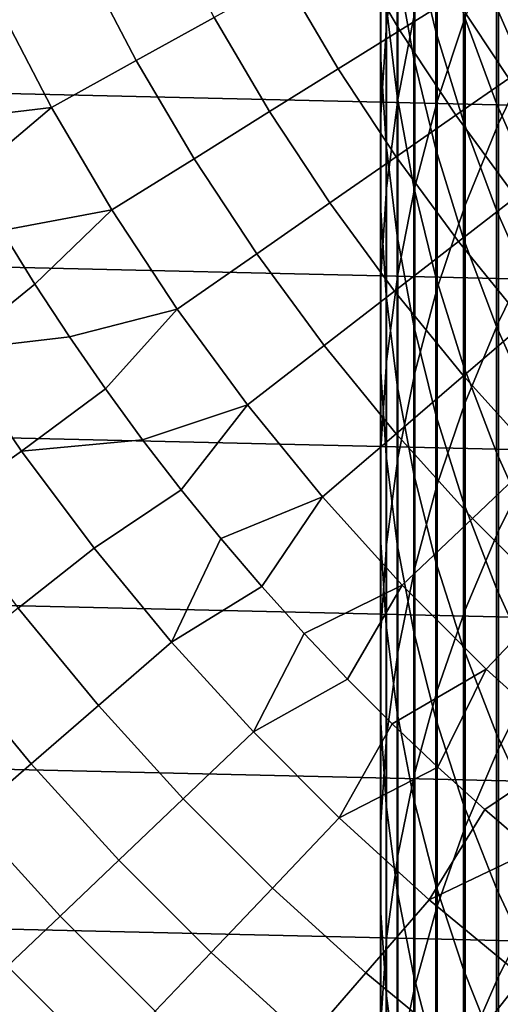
# Model space of a CAD drawing. Header units: metres. Extents: x -28 to 70, y -212 to 28.
# Tile 98 of 239: x -14.45 to -11.11, y -14.12 to -7.29. Entities that reach past the tile are written whole.
import ezdxf

# ---------------------------------------------------------------- set-up
doc = ezdxf.new("R2010")
doc.units = ezdxf.units.M
doc.layers.add('solid_10_261_102_XXX', color=7, linetype='CONTINUOUS')

msp = doc.modelspace()

# ---------------------------------------------------------------- linework, layer by layer
at = {"layer": 'solid_10_261_102_XXX'}
for points in [[(26.450205, -7.525734, -5), (-26.769545, -6.296132, -5), (-27.031759, -5.053116, -5), (26.769545, -6.296132, -5)], [(-11.904513, -6.258465, 352.008636), (-11.904513, -7.323445, 354.555115), (-11.825533, -6.701034, 354.82547), (-11.825533, -5.628901, 352.261902)], [(-11.945621, -6.543416, 348.959351), (-11.945621, -7.525, 351.499176), (-11.944586, -6.891187, 351.75412), (-11.944586, -5.902876, 349.196899)], [(-11.561213, -6.619539, 340.463989), (-11.561213, -7.369045, 343.004883), (-11.715095, -6.733256, 343.201904), (-11.715095, -5.978606, 340.643555)], [(-11.552008, -6.630475, 357.925201), (-11.552008, -7.856927, 360.45932), (-11.358356, -7.271165, 360.752747), (-11.358356, -6.036917, 358.202545)], [(-11.715095, -6.733256, 343.201904), (-11.715095, -7.557506, 345.738678), (-11.830687, -6.92004, 345.955475), (-11.830687, -6.090107, 343.401215)], [(-11.825533, -6.701034, 354.82547), (-11.825533, -7.842791, 357.358795), (-11.707903, -7.233089, 357.643646), (-11.707903, -6.083779, 355.093567)], [(-11.127584, -6.696255, 361.040741), (-11.127584, -8.007782, 363.571869), (-10.860441, -7.453505, 363.868744), (-10.860441, -6.134075, 361.322388)], [(-11.944586, -6.891187, 351.75412), (-11.944586, -7.948979, 354.283386), (-11.904513, -7.323445, 354.555115), (-11.904513, -6.258465, 352.008636)], [(-11.830687, -6.92004, 345.955475), (-11.830687, -7.819433, 348.486115), (-11.907613, -7.182965, 348.722168), (-11.907613, -6.277363, 346.174042)], [(26.074398, -8.739312, -5), (-26.450205, -7.525734, -5), (-26.769545, -6.296132, -5), (26.450205, -7.525734, -5)], [(-12.169054, -6.754376, 169.000046), (-11.811332, -7.36206, 169.000046), (-11.431783, -7.125484, 170.460709), (-11.778009, -6.537329, 170.460709)], [(-11.907613, -7.182965, 348.722168), (-11.907613, -8.157832, 351.244598), (-11.945621, -7.525, 351.499176), (-11.945621, -6.543416, 348.959351)], [(-14.007453, -6.870984, 164.740463), (-13.641465, -7.571631, 164.740463), (-13.101516, -7.271935, 166.13768), (-13.453018, -6.59902, 166.13768)], [(-11.369547, -7.250957, 340.287048), (-11.369547, -7.995395, 342.810791), (-11.561213, -7.369045, 343.004883), (-11.561213, -6.619539, 340.463989)], [(-11.14072, -7.200084, 337.58728), (-11.14072, -7.870797, 340.113403), (-11.369547, -7.250957, 340.287048), (-11.369547, -6.575732, 337.743958)], [(-10.875484, -7.213229, 334.907257), (-10.875484, -7.810733, 337.434021), (-11.14072, -7.200084, 337.58728), (-11.14072, -6.598623, 335.043762)], [(-11.707903, -7.233089, 357.643646), (-11.707903, -8.451626, 360.161377), (-11.552008, -7.856927, 360.45932), (-11.552008, -6.630475, 357.925201)], [(-11.358356, -7.271165, 360.752747), (-11.358356, -8.574612, 363.26828), (-11.127584, -8.007782, 363.571869), (-11.127584, -6.696255, 361.040741)], [(-12.610455, -6.999373, 167.558289), (-12.239757, -7.629099, 167.558289), (-11.811332, -7.36206, 169.000046), (-12.169054, -6.754376, 169.000046)], [(-11.904513, -7.323445, 354.555115), (-11.904513, -8.457585, 357.071533), (-11.825533, -7.842791, 357.358795), (-11.825533, -6.701034, 354.82547)], [(-11.561213, -7.369045, 343.004883), (-11.561213, -8.187675, 345.524384), (-11.715095, -7.557506, 345.738678), (-11.715095, -6.733256, 343.201904)], [(-14.611215, -7.167143, 163.368866), (-14.229451, -7.89799, 163.368866), (-13.641465, -7.571631, 164.740463), (-14.007453, -6.870984, 164.740463)], [(-11.945621, -7.525, 351.499176), (-11.945621, -8.575592, 354.01123), (-11.944586, -7.948979, 354.283386), (-11.944586, -6.891187, 351.75412)], [(-11.715095, -7.557506, 345.738678), (-11.715095, -8.450739, 348.252014), (-11.830687, -7.819433, 348.486115), (-11.830687, -6.92004, 345.955475)], [(-11.431783, -7.125484, 170.460709), (-11.05621, -7.695349, 170.460709), (-10.736978, -7.473157, 171.937958), (-11.101706, -6.919746, 171.937958)], [(-13.101516, -7.271935, 166.13768), (-12.716383, -7.926182, 166.13768), (-12.239757, -7.629099, 167.558289), (-12.610455, -6.999373, 167.558289)], [(-15.206281, -7.600595, 162.026337), (-15.00554, -7.989604, 162.026337), (-14.229451, -7.89799, 163.368866), (-14.611215, -7.167143, 163.368866)], [(-11.811332, -7.36206, 169.000046), (-11.42329, -7.950844, 169.000046), (-11.05621, -7.695349, 170.460709), (-11.431783, -7.125484, 170.460709)], [(-11.830687, -7.819433, 348.486115), (-11.830687, -8.787615, 350.991272), (-11.907613, -8.157832, 351.244598), (-11.907613, -7.182965, 348.722168)], [(-11.825533, -7.842791, 357.358795), (-11.825533, -9.053318, 359.859985), (-11.707903, -8.451626, 360.161377), (-11.707903, -7.233089, 357.643646)], [(-10.875484, -7.810733, 337.434021), (-10.875484, -8.477032, 339.943542), (-11.14072, -7.870797, 340.113403), (-11.14072, -7.200084, 337.58728)], [(-13.641465, -7.571631, 164.740463), (-13.240459, -8.252842, 164.740463), (-12.716383, -7.926182, 166.13768), (-13.101516, -7.271935, 166.13768)], [(-11.552008, -7.856927, 360.45932), (-11.552008, -9.15214, 362.958954), (-11.358356, -8.574612, 363.26828), (-11.358356, -7.271165, 360.752747)], [(-11.14072, -7.870797, 340.113403), (-11.14072, -8.61026, 342.620239), (-11.369547, -7.995395, 342.810791), (-11.369547, -7.250957, 340.287048)], [(-12.239757, -7.629099, 167.558289), (-11.83764, -8.239241, 167.558289), (-11.42329, -7.950844, 169.000046), (-11.811332, -7.36206, 169.000046)], [(-11.944586, -7.948979, 354.283386), (-11.944586, -9.075464, 356.782837), (-11.904513, -8.457585, 357.071533), (-11.904513, -7.323445, 354.555115)], [(-11.369547, -7.995395, 342.810791), (-11.369547, -8.808491, 345.313232), (-11.561213, -8.187675, 345.524384), (-11.561213, -7.369045, 343.004883)], [(-11.127584, -8.007782, 363.571869), (-11.127584, -9.387958, 366.066254), (-10.860441, -8.841996, 366.378143), (-10.860441, -7.453505, 363.868744)], [(25.642992, -9.934133, -5), (-26.074398, -8.739312, -5), (-26.450205, -7.525734, -5), (26.074398, -8.739312, -5)], [(-14.229451, -7.89799, 163.368866), (-13.811162, -8.608562, 163.368866), (-13.240459, -8.252842, 164.740463), (-13.641465, -7.571631, 164.740463)], [(-11.907613, -8.157832, 351.244598), (-11.907613, -9.201235, 353.739471), (-11.945621, -8.575592, 354.01123), (-11.945621, -7.525, 351.499176)], [(-11.561213, -8.187675, 345.524384), (-11.561213, -9.07482, 348.020569), (-11.715095, -8.450739, 348.252014), (-11.715095, -7.557506, 345.738678)], [(-12.716383, -7.926182, 166.13768), (-12.298607, -8.560083, 166.13768), (-11.83764, -8.239241, 167.558289), (-12.239757, -7.629099, 167.558289)], [(-11.42329, -7.950844, 169.000046), (-11.005924, -8.519219, 169.000046), (-10.652256, -8.245461, 170.460709), (-11.05621, -7.695349, 170.460709)], [(-11.904513, -8.457585, 357.071533), (-11.904513, -9.660037, 359.55603), (-11.825533, -9.053318, 359.859985), (-11.825533, -7.842791, 357.358795)], [(-11.715095, -8.450739, 348.252014), (-11.715095, -9.41229, 350.73999), (-11.830687, -8.787615, 350.991272), (-11.830687, -7.819433, 348.486115)], [(-11.707903, -8.451626, 360.161377), (-11.707903, -9.738479, 362.644897), (-11.552008, -9.15214, 362.958954), (-11.552008, -7.856927, 360.45932)], [(-15.00554, -7.989604, 162.026337), (-14.794849, -8.373317, 162.026337), (-14.229451, -7.89799, 163.368866)], [(-14.794849, -8.373317, 162.026337), (-14.574348, -8.751477, 162.026337), (-13.811162, -8.608562, 163.368866), (-14.229451, -7.89799, 163.368866)], [(-13.240459, -8.252842, 164.740463), (-12.805466, -8.912868, 164.740463), (-12.298607, -8.560083, 166.13768), (-12.716383, -7.926182, 166.13768)], [(-10.875484, -8.477032, 339.943542), (-10.875484, -9.211629, 342.433899), (-11.14072, -8.61026, 342.620239), (-11.14072, -7.870797, 340.113403)], [(-11.945621, -8.575592, 354.01123), (-11.945621, -9.694408, 356.493652), (-11.944586, -9.075464, 356.782837), (-11.944586, -7.948979, 354.283386)], [(-11.83764, -8.239241, 167.558289), (-11.405135, -8.828232, 167.558289), (-11.005924, -8.519219, 169.000046), (-11.42329, -7.950844, 169.000046)], [(-11.14072, -8.61026, 342.620239), (-11.14072, -9.417921, 345.105988), (-11.369547, -8.808491, 345.313232), (-11.369547, -7.995395, 342.810791)], [(-11.358356, -8.574612, 363.26828), (-11.358356, -9.946282, 365.747284), (-11.127584, -9.387958, 366.066254), (-11.127584, -8.007782, 363.571869)], [(-11.830687, -8.787615, 350.991272), (-11.830687, -9.823862, 353.469025), (-11.907613, -9.201235, 353.739471), (-11.907613, -8.157832, 351.244598)], [(-11.369547, -8.808491, 345.313232), (-11.369547, -9.689636, 347.792542), (-11.561213, -9.07482, 348.020569), (-11.561213, -8.187675, 345.524384)], [(-13.811162, -8.608562, 163.368866), (-13.357418, -9.297038, 163.368866), (-12.805466, -8.912868, 164.740463), (-13.240459, -8.252842, 164.740463)], [(-12.298607, -8.560083, 166.13768), (-11.84926, -9.17201, 166.13768), (-11.405135, -8.828232, 167.558289), (-11.83764, -8.239241, 167.558289)], [(-11.944586, -9.075464, 356.782837), (-11.944586, -10.2698, 359.25058), (-11.904513, -9.660037, 359.55603), (-11.904513, -8.457585, 357.071533)], [(-11.825533, -9.053318, 359.859985), (-11.825533, -10.331714, 362.327148), (-11.707903, -9.738479, 362.644897), (-11.707903, -8.451626, 360.161377)], [(-11.561213, -9.07482, 348.020569), (-11.561213, -10.029816, 350.491577), (-11.715095, -9.41229, 350.73999), (-11.715095, -8.450739, 348.252014)], [(-11.405135, -8.828232, 167.558289), (-10.943355, -9.394562, 167.558289), (-10.560308, -9.065726, 169.000046), (-11.005924, -8.519219, 169.000046)], [(-14.574348, -8.751477, 162.026337), (-14.344185, -9.123836, 162.026337), (-13.811162, -8.608562, 163.368866)], [(-14.344185, -9.123836, 162.026337), (-14.104509, -9.490143, 162.026337), (-13.357418, -9.297038, 163.368866), (-13.811162, -8.608562, 163.368866)], [(-12.805466, -8.912868, 164.740463), (-12.337601, -9.550014, 164.740463), (-11.84926, -9.17201, 166.13768), (-12.298607, -8.560083, 166.13768)], [(-11.907613, -9.201235, 353.739471), (-11.907613, -10.312394, 356.204895), (-11.945621, -9.694408, 356.493652), (-11.945621, -8.575592, 354.01123)], [(-11.552008, -9.15214, 362.958954), (-11.552008, -10.515146, 365.422302), (-11.358356, -9.946282, 365.747284), (-11.358356, -8.574612, 363.26828)], [(-10.875484, -9.211629, 342.433899), (-10.875484, -10.013975, 344.903259), (-11.14072, -9.417921, 345.105988), (-11.14072, -8.61026, 342.620239)], [(25.156792, -11.107911, -5), (-25.642992, -9.934133, -5), (-26.074398, -8.739312, -5), (25.642992, -9.934133, -5)], [(-15.350835, -8.862808, 160.683807), (-14.911738, -9.583192, 160.683807), (-14.344185, -9.123836, 162.026337), (-14.574348, -8.751477, 162.026337)], [(-11.715095, -9.41229, 350.73999), (-11.715095, -10.441441, 353.200775), (-11.830687, -9.823862, 353.469025), (-11.830687, -8.787615, 350.991272)], [(-11.14072, -9.417921, 345.105988), (-11.14072, -10.293178, 347.568726), (-11.369547, -9.689636, 347.792542), (-11.369547, -8.808491, 345.313232)], [(-11.84926, -9.17201, 166.13768), (-11.369497, -9.760393, 166.13768), (-10.943355, -9.394562, 167.558289), (-11.405135, -8.828232, 167.558289)], [(-11.127584, -9.387958, 366.066254), (-11.127584, -10.835752, 368.521973), (-10.860441, -10.298513, 368.848694), (-10.860441, -8.841996, 366.378143)], [(-13.357418, -9.297038, 163.368866), (-12.869387, -9.961647, 163.368866), (-12.337601, -9.550014, 164.740463), (-12.805466, -8.912868, 164.740463)], [(-11.945621, -9.694408, 356.493652), (-11.945621, -10.880614, 358.94458), (-11.944586, -10.2698, 359.25058), (-11.944586, -9.075464, 356.782837)], [(-11.904513, -9.660037, 359.55603), (-11.904513, -10.929904, 362.006775), (-11.825533, -10.331714, 362.327148), (-11.825533, -9.053318, 359.859985)], [(-11.369547, -9.689636, 347.792542), (-11.369547, -10.638174, 350.246857), (-11.561213, -10.029816, 350.491577), (-11.561213, -9.07482, 348.020569)], [(-14.911738, -9.583192, 160.683807), (-14.104509, -9.490143, 162.026337), (-14.344185, -9.123836, 162.026337)], [(-11.707903, -9.738479, 362.644897), (-11.707903, -11.092689, 365.092346), (-11.552008, -10.515146, 365.422302), (-11.552008, -9.15214, 362.958954)], [(-12.337601, -9.550014, 164.740463), (-11.838065, -10.162645, 164.740463), (-11.369497, -9.760393, 166.13768), (-11.84926, -9.17201, 166.13768)], [(-11.830687, -9.823862, 353.469025), (-11.830687, -10.927402, 355.917542), (-11.907613, -10.312394, 356.204895), (-11.907613, -9.201235, 353.739471)], [(-14.104509, -9.490143, 162.026337), (-13.855482, -9.850159, 162.026337), (-13.357418, -9.297038, 163.368866)], [(-13.855482, -9.850159, 162.026337), (-13.597267, -10.203643, 162.026337), (-12.869387, -9.961647, 163.368866), (-13.357418, -9.297038, 163.368866)], [(-11.561213, -10.029816, 350.491577), (-11.561213, -11.051951, 352.935577), (-11.715095, -10.441441, 353.200775), (-11.715095, -9.41229, 350.73999)], [(-11.369497, -9.760393, 166.13768), (-10.860549, -10.323722, 166.13768), (-10.453482, -9.936776, 167.558289), (-10.943355, -9.394562, 167.558289)], [(-11.358356, -9.946282, 365.747284), (-11.358356, -11.385156, 368.187866), (-11.127584, -10.835752, 368.521973), (-11.127584, -9.387958, 366.066254)], [(-10.875484, -10.013975, 344.903259), (-10.875484, -10.883472, 347.349792), (-11.14072, -10.293178, 347.568726), (-11.14072, -9.417921, 345.105988)], [(-14.911738, -9.583192, 160.683807), (-14.438862, -10.281867, 160.683807), (-13.855482, -9.850159, 162.026337), (-14.104509, -9.490143, 162.026337)], [(-12.869387, -9.961647, 163.368866), (-12.34832, -10.600685, 163.368866), (-11.838065, -10.162645, 164.740463), (-12.337601, -9.550014, 164.740463)], [(-15.47747, -9.946766, 159.312195), (-14.986653, -10.671947, 159.312195), (-14.438862, -10.281867, 160.683807), (-14.911738, -9.583192, 160.683807)], [(-11.907613, -10.312394, 356.204895), (-11.907613, -11.490482, 358.639069), (-11.945621, -10.880614, 358.94458), (-11.945621, -9.694408, 356.493652)], [(-11.944586, -10.2698, 359.25058), (-11.944586, -11.531096, 361.684753), (-11.904513, -10.929904, 362.006775), (-11.904513, -9.660037, 359.55603)], [(-11.14072, -10.293178, 347.568726), (-11.14072, -11.235377, 350.006622), (-11.369547, -10.638174, 350.246857), (-11.369547, -9.689636, 347.792542)], [(-11.838065, -10.162645, 164.740463), (-11.308142, -10.74919, 164.740463), (-10.860549, -10.323722, 166.13768), (-11.369497, -9.760393, 166.13768)], [(-11.825533, -10.331714, 362.327148), (-11.825533, -11.677023, 364.758514), (-11.707903, -11.092689, 365.092346), (-11.707903, -9.738479, 362.644897)], [(-11.715095, -10.441441, 353.200775), (-11.715095, -11.537423, 355.632538), (-11.830687, -10.927402, 355.917542), (-11.830687, -9.823862, 353.469025)], [(-14.438862, -10.281867, 160.683807), (-13.597267, -10.203643, 162.026337), (-13.855482, -9.850159, 162.026337)], [(24.617012, -12.257764, -5), (-25.156792, -11.107911, -5), (-25.642992, -9.934133, -5), (25.156792, -11.107911, -5)], [(-13.597267, -10.203643, 162.026337), (-13.330037, -10.550362, 162.026337), (-12.869387, -9.961647, 163.368866)], [(-13.330037, -10.550362, 162.026337), (-13.053967, -10.890084, 162.026337), (-12.34832, -10.600685, 163.368866), (-12.869387, -9.961647, 163.368866)], [(-11.552008, -10.515146, 365.422302), (-11.552008, -11.944929, 367.847473), (-11.358356, -11.385156, 368.187866), (-11.358356, -9.946282, 365.747284)], [(-11.369547, -10.638174, 350.246857), (-11.369547, -11.653399, 352.674347), (-11.561213, -11.051951, 352.935577), (-11.561213, -10.029816, 350.491577)], [(-12.34832, -10.600685, 163.368866), (-11.795555, -11.212511, 163.368866), (-11.308142, -10.74919, 164.740463), (-11.838065, -10.162645, 164.740463)], [(-14.438862, -10.281867, 160.683807), (-13.933276, -10.95725, 160.683807), (-13.330037, -10.550362, 162.026337), (-13.597267, -10.203643, 162.026337)], [(-14.986653, -10.671947, 159.312195), (-14.461886, -11.372953, 159.312195), (-13.933276, -10.95725, 160.683807), (-14.438862, -10.281867, 160.683807)], [(-11.945621, -10.880614, 358.94458), (-11.945621, -12.133324, 361.362213), (-11.944586, -11.531096, 361.684753), (-11.944586, -10.2698, 359.25058)], [(-11.830687, -10.927402, 355.917542), (-11.830687, -12.097412, 358.335022), (-11.907613, -11.490482, 358.639069), (-11.907613, -10.312394, 356.204895)], [(-10.875484, -10.883472, 347.349792), (-10.875484, -11.819472, 349.771667), (-11.14072, -11.235377, 350.006622), (-11.14072, -10.293178, 347.568726)], [(-11.127584, -10.835752, 368.521973), (-11.127584, -12.350083, 370.937256), (-10.860441, -11.821969, 371.278503), (-10.860441, -10.298513, 368.848694)], [(-11.904513, -10.929904, 362.006775), (-11.904513, -12.266238, 364.421906), (-11.825533, -11.677023, 364.758514), (-11.825533, -10.331714, 362.327148)], [(-11.308142, -10.74919, 164.740463), (-10.74919, -11.308142, 164.740463), (-10.323722, -10.860549, 166.13768), (-10.860549, -10.323722, 166.13768)], [(-11.561213, -11.051951, 352.935577), (-11.561213, -12.140463, 355.350769), (-11.715095, -11.537423, 355.632538), (-11.715095, -10.441441, 353.200775)], [(-11.707903, -11.092689, 365.092346), (-11.707903, -12.513244, 367.501862), (-11.552008, -11.944929, 367.847473), (-11.552008, -10.515146, 365.422302)], [(-13.933276, -10.95725, 160.683807), (-13.396128, -11.607811, 160.683807), (-13.053967, -10.890084, 162.026337), (-13.330037, -10.550362, 162.026337)], [(-13.053967, -10.890084, 162.026337), (-12.769243, -11.222586, 162.026337), (-12.34832, -10.600685, 163.368866)], [(-12.769243, -11.222586, 162.026337), (-12.476051, -11.547647, 162.026337), (-11.795555, -11.212511, 163.368866), (-12.34832, -10.600685, 163.368866)], [(-11.14072, -11.235377, 350.006622), (-11.14072, -12.243816, 352.417877), (-11.369547, -11.653399, 352.674347), (-11.369547, -10.638174, 350.246857)], [(-11.795555, -11.212511, 163.368866), (-11.212511, -11.795555, 163.368866), (-10.74919, -11.308142, 164.740463), (-11.308142, -10.74919, 164.740463)], [(-11.358356, -11.385156, 368.187866), (-11.358356, -12.890156, 370.588257), (-11.127584, -12.350083, 370.937256), (-11.127584, -10.835752, 368.521973)], [(-13.396128, -11.607811, 160.683807), (-12.769243, -11.222586, 162.026337), (-13.053967, -10.890084, 162.026337)], [(-11.907613, -11.490482, 358.639069), (-11.907613, -12.73462, 361.040131), (-11.945621, -12.133324, 361.362213), (-11.945621, -10.880614, 358.94458)], [(-11.944586, -11.531096, 361.684753), (-11.944586, -12.858411, 364.083588), (-11.904513, -12.266238, 364.421906), (-11.904513, -10.929904, 362.006775)], [(-11.715095, -11.537423, 355.632538), (-11.715095, -12.69942, 358.033447), (-11.830687, -12.097412, 358.335022), (-11.830687, -10.927402, 355.917542)], [(-14.461886, -11.372953, 159.312195), (-13.904359, -12.048196, 159.312195), (-13.396128, -11.607811, 160.683807), (-13.933276, -10.95725, 160.683807)], [(-11.369547, -11.653399, 352.674347), (-11.369547, -12.73455, 355.073181), (-11.561213, -12.140463, 355.350769), (-11.561213, -11.051951, 352.935577)], [(24.02458, -13.381686, -5), (-24.617012, -12.257764, -5), (-25.156792, -11.107911, -5), (24.617012, -12.257764, -5)], [(-11.825533, -11.677023, 364.758514), (-11.825533, -13.088242, 367.152222), (-11.707903, -12.513244, 367.501862), (-11.707903, -11.092689, 365.092346)], [(-13.396128, -11.607811, 160.683807), (-12.828632, -12.232077, 160.683807), (-12.476051, -11.547647, 162.026337), (-12.769243, -11.222586, 162.026337)], [(-12.476051, -11.547647, 162.026337), (-12.174587, -11.86505, 162.026337), (-11.795555, -11.212511, 163.368866)], [(-12.174587, -11.86505, 162.026337), (-11.86505, -12.174587, 162.026337), (-11.212511, -11.795555, 163.368866), (-11.795555, -11.212511, 163.368866)], [(-10.875484, -11.819472, 349.771667), (-10.875484, -12.821276, 352.167053), (-11.14072, -12.243816, 352.417877), (-11.14072, -11.235377, 350.006622)], [(-11.212511, -11.795555, 163.368866), (-10.600685, -12.34832, 163.368866), (-10.162645, -11.838065, 164.740463), (-10.74919, -11.308142, 164.740463)], [(-14.94731, -11.754695, 157.914993), (-14.371069, -12.452602, 157.914993), (-13.904359, -12.048196, 159.312195), (-14.461886, -11.372953, 159.312195)], [(-11.552008, -11.944929, 367.847473), (-11.552008, -13.440423, 370.232697), (-11.358356, -12.890156, 370.588257), (-11.358356, -11.385156, 368.187866)], [(-12.828632, -12.232077, 160.683807), (-12.174587, -11.86505, 162.026337), (-12.476051, -11.547647, 162.026337)], [(-11.945621, -12.133324, 361.362213), (-11.945621, -13.451603, 363.74469), (-11.944586, -12.858411, 364.083588), (-11.944586, -11.531096, 361.684753)], [(-11.830687, -12.097412, 358.335022), (-11.830687, -13.333018, 360.719635), (-11.907613, -12.73462, 361.040131), (-11.907613, -11.490482, 358.639069)], [(-11.561213, -12.140463, 355.350769), (-11.561213, -13.294538, 357.735321), (-11.715095, -12.69942, 358.033447), (-11.715095, -11.537423, 355.632538)], [(-13.904359, -12.048196, 159.312195), (-13.315334, -12.696145, 159.312195), (-12.828632, -12.232077, 160.683807), (-13.396128, -11.607811, 160.683807)], [(-11.904513, -12.266238, 364.421906), (-11.904513, -13.668043, 366.799622), (-11.825533, -13.088242, 367.152222), (-11.825533, -11.677023, 364.758514)], [(-11.14072, -12.243816, 352.417877), (-11.14072, -13.317742, 354.80072), (-11.369547, -12.73455, 355.073181), (-11.369547, -11.653399, 352.674347)], [(-15.388783, -12.101872, 156.494385), (-14.795523, -12.820394, 156.494385), (-14.371069, -12.452602, 157.914993), (-14.94731, -11.754695, 157.914993)], [(-11.86505, -12.174587, 162.026337), (-11.547647, -12.476051, 162.026337), (-11.212511, -11.795555, 163.368866)], [(-11.547647, -12.476051, 162.026337), (-11.222586, -12.769243, 162.026337), (-10.600685, -12.34832, 163.368866), (-11.212511, -11.795555, 163.368866)], [(-11.127584, -12.350083, 370.937256), (-11.127584, -13.929822, 373.310272), (-10.860441, -13.411226, 373.665802), (-10.860441, -11.821969, 371.278503)], [(-12.828632, -12.232077, 160.683807), (-12.232077, -12.828632, 160.683807), (-11.86505, -12.174587, 162.026337), (-12.174587, -11.86505, 162.026337)], [(-11.707903, -12.513244, 367.501862), (-11.707903, -13.999085, 369.871704), (-11.552008, -13.440423, 370.232697), (-11.552008, -11.944929, 367.847473)], [(-14.371069, -12.452602, 157.914993), (-13.762273, -13.122301, 157.914993), (-13.315334, -12.696145, 159.312195), (-13.904359, -12.048196, 159.312195)], [(-11.907613, -12.73462, 361.040131), (-11.907613, -14.043878, 363.406342), (-11.945621, -13.451603, 363.74469), (-11.945621, -12.133324, 361.362213)], [(-11.715095, -12.69942, 358.033447), (-11.715095, -13.926564, 360.401733), (-11.830687, -13.333018, 360.719635), (-11.830687, -12.097412, 358.335022)], [(-11.369547, -12.73455, 355.073181), (-11.369547, -13.880821, 357.44162), (-11.561213, -13.294538, 357.735321), (-11.561213, -12.140463, 355.350769)], [(-13.315334, -12.696145, 159.312195), (-12.696145, -13.315334, 159.312195), (-12.232077, -12.828632, 160.683807), (-12.828632, -12.232077, 160.683807)], [(-12.232077, -12.828632, 160.683807), (-11.547647, -12.476051, 162.026337), (-11.86505, -12.174587, 162.026337)], [(23.381018, -14.476808, -5), (-24.02458, -13.381686, -5), (-24.617012, -12.257764, -5), (24.02458, -13.381686, -5)], [(-11.944586, -12.858411, 364.083588), (-11.944586, -14.250753, 366.445282), (-11.904513, -13.668043, 366.799622), (-11.904513, -12.266238, 364.421906)], [(-10.875484, -12.821276, 352.167053), (-10.875484, -13.888135, 354.53421), (-11.14072, -13.317742, 354.80072), (-11.14072, -12.243816, 352.417877)], [(-11.358356, -12.890156, 370.588257), (-11.358356, -14.460161, 372.946655), (-11.127584, -13.929822, 373.310272), (-11.127584, -12.350083, 370.937256)], [(-11.222586, -12.769243, 162.026337), (-10.890084, -13.053967, 162.026337), (-10.600685, -12.34832, 163.368866)], [(-14.795523, -12.820394, 156.494385), (-14.168745, -13.509871, 156.494385), (-13.762273, -13.122301, 157.914993), (-14.371069, -12.452602, 157.914993)], [(-12.232077, -12.828632, 160.683807), (-11.607811, -13.396128, 160.683807), (-11.222586, -12.769243, 162.026337), (-11.547647, -12.476051, 162.026337)], [(-11.825533, -13.088242, 367.152222), (-11.825533, -14.564318, 369.50647), (-11.707903, -13.999085, 369.871704), (-11.707903, -12.513244, 367.501862)], [(-13.762273, -13.122301, 157.914993), (-13.122301, -13.762273, 157.914993), (-12.696145, -13.315334, 159.312195), (-13.315334, -12.696145, 159.312195)], [(-11.561213, -13.294538, 357.735321), (-11.561213, -14.513317, 360.087463), (-11.715095, -13.926564, 360.401733), (-11.715095, -12.69942, 358.033447)], [(-11.830687, -13.333018, 360.719635), (-11.830687, -14.633299, 363.069611), (-11.907613, -14.043878, 363.406342), (-11.907613, -12.73462, 361.040131)], [(-11.607811, -13.396128, 160.683807), (-10.890084, -13.053967, 162.026337), (-11.222586, -12.769243, 162.026337)], [(-11.14072, -13.317742, 354.80072), (-11.14072, -14.456354, 357.15332), (-11.369547, -13.880821, 357.44162), (-11.369547, -12.73455, 355.073181)], [(-15.177051, -13.15099, 155.052612), (-14.534111, -13.858247, 155.052612), (-14.168745, -13.509871, 156.494385), (-14.795523, -12.820394, 156.494385)], [(-12.696145, -13.315334, 159.312195), (-12.048196, -13.904359, 159.312195), (-11.607811, -13.396128, 160.683807), (-12.232077, -12.828632, 160.683807)], [(-11.945621, -13.451603, 363.74469), (-11.945621, -14.834468, 366.090302), (-11.944586, -14.250753, 366.445282), (-11.944586, -12.858411, 364.083588)], [(-11.552008, -13.440423, 370.232697), (-11.552008, -15.00051, 372.576202), (-11.358356, -14.460161, 372.946655), (-11.358356, -12.890156, 370.588257)], [(-11.904513, -13.668043, 366.799622), (-11.904513, -15.134272, 369.138184), (-11.825533, -14.564318, 369.50647), (-11.825533, -13.088242, 367.152222)], [(-11.607811, -13.396128, 160.683807), (-10.95725, -13.933276, 160.683807), (-10.550362, -13.330037, 162.026337), (-10.890084, -13.053967, 162.026337)], [(-14.168745, -13.509871, 156.494385), (-13.509871, -14.168745, 156.494385), (-13.122301, -13.762273, 157.914993), (-13.762273, -13.122301, 157.914993)], [(-13.122301, -13.762273, 157.914993), (-12.452602, -14.371069, 157.914993), (-12.048196, -13.904359, 159.312195), (-12.696145, -13.315334, 159.312195)], [(-11.369547, -13.880821, 357.44162), (-11.369547, -15.091359, 359.777863), (-11.561213, -14.513317, 360.087463), (-11.561213, -13.294538, 357.735321)], [(-10.875484, -13.888135, 354.53421), (-10.875484, -15.019254, 356.871307), (-11.14072, -14.456354, 357.15332), (-11.14072, -13.317742, 354.80072)], [(22.687424, -15.541261, -5), (-23.381018, -14.476808, -5), (-24.02458, -13.381686, -5), (23.381018, -14.476808, -5)], [(-11.715095, -13.926564, 360.401733), (-11.715095, -15.217939, 362.735596), (-11.830687, -14.633299, 363.069611), (-11.830687, -13.333018, 360.719635)], [(-12.048196, -13.904359, 159.312195), (-11.372953, -14.461886, 159.312195), (-10.95725, -13.933276, 160.683807), (-11.607811, -13.396128, 160.683807)], [(-11.907613, -14.043878, 363.406342), (-11.907613, -15.417279, 365.735901), (-11.945621, -14.834468, 366.090302), (-11.945621, -13.451603, 363.74469)], [(-11.707903, -13.999085, 369.871704), (-11.707903, -15.549104, 372.200073), (-11.552008, -15.00051, 372.576202), (-11.552008, -13.440423, 370.232697)], [(-11.127584, -13.929822, 373.310272), (-11.127584, -15.57379, 375.639221), (-10.860441, -15.0651, 376.00882), (-10.860441, -13.411226, 373.665802)], [(-14.534111, -13.858247, 155.052612), (-13.858247, -14.534111, 155.052612), (-13.509871, -14.168745, 156.494385), (-14.168745, -13.509871, 156.494385)], [(-11.944586, -14.250753, 366.445282), (-11.944586, -15.707086, 368.768036), (-11.904513, -15.134272, 369.138184), (-11.904513, -13.668043, 366.799622)], [(-13.509871, -14.168745, 156.494385), (-12.820394, -14.795523, 156.494385), (-12.452602, -14.371069, 157.914993), (-13.122301, -13.762273, 157.914993)], [(-14.857796, -14.16688, 153.591949), (-14.16688, -14.857796, 153.591949), (-13.858247, -14.534111, 155.052612), (-14.534111, -13.858247, 155.052612)], [(-12.452602, -14.371069, 157.914993), (-11.754695, -14.94731, 157.914993), (-11.372953, -14.461886, 159.312195), (-12.048196, -13.904359, 159.312195)], [(-11.561213, -14.513317, 360.087463), (-11.561213, -15.795889, 362.405426), (-11.715095, -15.217939, 362.735596), (-11.715095, -13.926564, 360.401733)], [(-11.372953, -14.461886, 159.312195), (-10.671947, -14.986653, 159.312195), (-10.281867, -14.438862, 160.683807), (-10.95725, -13.933276, 160.683807)], [(-11.14072, -14.456354, 357.15332), (-11.14072, -15.658801, 359.473938), (-11.369547, -15.091359, 359.777863), (-11.369547, -13.880821, 357.44162)], [(-11.358356, -14.460161, 372.946655), (-11.358356, -16.094, 375.261292), (-11.127584, -15.57379, 375.639221), (-11.127584, -13.929822, 373.310272)], [(-11.825533, -14.564318, 369.50647), (-11.825533, -16.104149, 371.819519), (-11.707903, -15.549104, 372.200073), (-11.707903, -13.999085, 369.871704)], [(-11.830687, -14.633299, 363.069611), (-11.830687, -15.997282, 365.383179), (-11.907613, -15.417279, 365.735901), (-11.907613, -14.043878, 363.406342)]]:
    msp.add_3dface(points, dxfattribs=at)

doc.saveas('drawing.dxf')
